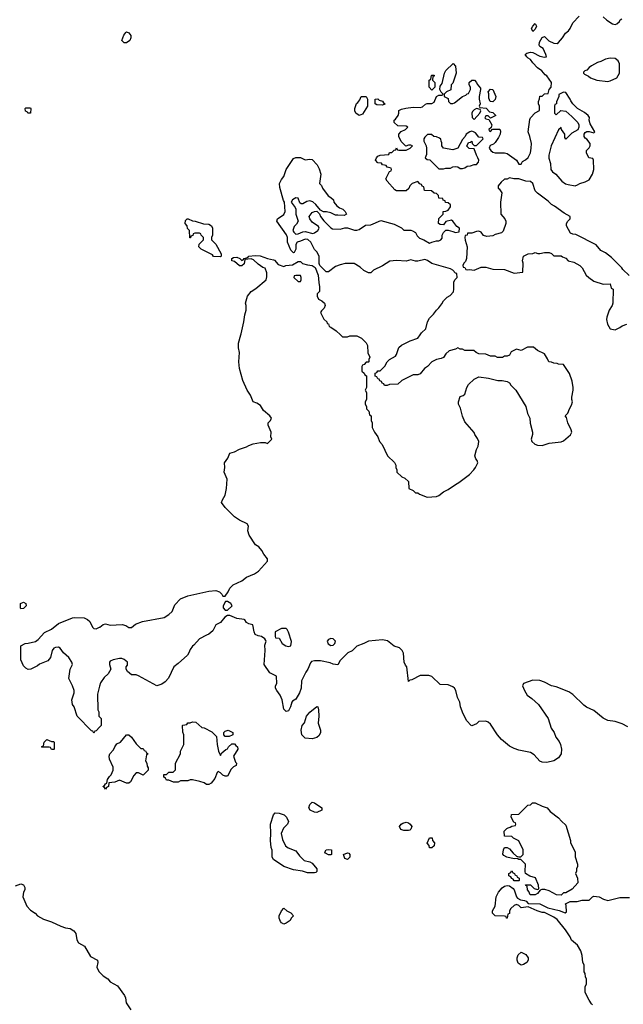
# Model space of a CAD drawing. Header units: inches. Extents: x 1861287 to 2052918, y 204622 to 437896.
# Tile 106 of 215: x 1959319 to 1964461, y 294295 to 302686. Entities that reach past the tile are written whole.
import ezdxf

# ---------------------------------------------------------------- set-up
doc = ezdxf.new("R2010")
doc.units = ezdxf.units.IN
doc.header["$MEASUREMENT"] = 0
for name, color, linetype in [('B9259', 7, 'Continuous'), ('B9269', 7, 'Continuous'), ('B9350', 7, 'Continuous'), ('B9360', 7, 'Continuous')]:
    doc.layers.add(name, color=color, linetype=linetype)

msp = doc.modelspace()

# ---------------------------------------------------------------- linework, layer by layer
at = {"layer": 'B9259', "color": 5, "elevation": 140}
for points in [[(1959330, 297666), (1959326, 297670), (1959326, 297710), (1959350, 297722), (1959372, 297710), (1959374, 297690), (1959350, 297668)], [(1959590, 296534), (1959610, 296534), (1959614, 296530), (1959614, 296470), (1959610, 296466), (1959590, 296466), (1959582, 296482), (1959570, 296486), (1959510, 296486), (1959506, 296490), (1959522, 296498), (1959526, 296530), (1959551.3, 296551.3)]]:
    msp.add_lwpolyline(points, close=True, dxfattribs=at)
for points in [[(1960000, 296657.4), (1959970, 296626), (1959958, 296622), (1959950, 296606), (1959942, 296622), (1959930, 296626), (1959809.1, 296749.1), (1959782, 296830), (1959768.7, 296850), (1959764, 296890), (1959782, 296950), (1959782, 296970), (1959768.9, 297008.9), (1959738, 297070), (1959748.7, 297150), (1959768.7, 297190), (1959764, 297210), (1959737.2, 297250), (1959693.2, 297290), (1959664, 297330), (1959650, 297338), (1959623.8, 297336.2), (1959610, 297329), (1959594.8, 297310), (1959582, 297250), (1959558, 297222), (1959486.4, 297193.6), (1959470, 297178), (1959414, 297150), (1959390, 297148.7), (1959370, 297158), (1959350, 297178), (1959328.7, 297230), (1959328, 297350), (1959366, 297370), (1959391.6, 297371.6), (1959452.9, 297387.1), (1959476.5, 297403.5), (1959530, 297462), (1959590, 297490.8), (1959650, 297541), (1959770, 297587.3), (1959790, 297590.5), (1959867.3, 297587.3), (1959895.5, 297575.5), (1959917.3, 297557.3), (1959938.8, 297510), (1959950, 297498.8), (1959970, 297494), (1960000, 297509)], [(1960000, 297007.1), (1959982, 296938), (1959984.7, 296804.7), (1959992.7, 296787.3), (1959994, 296750), (1960000, 296743.3)], [(1959283.6, 295303.6), (1959330, 295322), (1959352.7, 295312.7), (1959362, 295290), (1959362, 295270), (1959352, 295250), (1959344.7, 295210), (1959381, 295130), (1959410, 295098), (1959450, 295071), (1959471.3, 295050), (1959521.1, 295021.1), (1959590, 294997.3), (1959670, 294960.7), (1959710, 294946.8), (1959750, 294941), (1959781.4, 294921.4), (1959796.8, 294896.8), (1959805.2, 294845.2), (1959818.8, 294818.8), (1959870.7, 294790.7), (1959923, 294703), (1959982, 294670), (1959984.7, 294650), (1959976, 294610), (1959994.4, 294574.4), (1960000, 294568.6)]]:
    msp.add_lwpolyline(points, dxfattribs=at)
at = {"layer": 'B9269', "color": 5, "elevation": 140}
for points in [[(1960000, 297509), (1960002, 297510), (1960029.3, 297530.7), (1960050, 297536), (1960090, 297526.8), (1960191, 297531), (1960224, 297524), (1960250, 297507.3), (1960270, 297506), (1960306.3, 297533.7), (1960364.1, 297555.9), (1960550, 297591), (1960590, 297618), (1960616.5, 297643.5), (1960640.2, 297699.8), (1960688, 297750), (1960750, 297776), (1960930, 297816), (1960990, 297821), (1961022, 297810), (1961042, 297790), (1961050, 297774), (1961070, 297774), (1961095.3, 297810), (1961110, 297842), (1961138, 297870), (1961210, 297904.7), (1961250, 297936), (1961318, 297962), (1961352.9, 297987.1), (1961428.7, 298070), (1961428.7, 298090), (1961399, 298130), (1961382, 298162), (1961354.8, 298194.8), (1961329, 298210), (1961272.5, 298292.5), (1961261.2, 298330), (1961268.7, 298370), (1961258, 298390), (1961190, 298422), (1961149.4, 298449.4), (1961070, 298528.7), (1961039, 298570), (1961045.6, 298594.4), (1961070, 298634), (1961082, 298690), (1961086, 298770), (1961061.2, 298830), (1961066.6, 298870), (1961062.7, 298910), (1961092.7, 298950), (1961110, 298991.3), (1961150, 299002), (1961190, 299024.7), (1961250, 299044.7), (1961270, 299058), (1961308.9, 299071.1), (1961370, 299082), (1961410, 299082), (1961430, 299074), (1961466, 299110), (1961458, 299130), (1961462, 299170), (1961435.3, 299230), (1961435.3, 299250), (1961455.3, 299270), (1961464, 299290), (1961449, 299310), (1961394.8, 299354.8), (1961370, 299398), (1961338, 299418), (1961308, 299430), (1961284.7, 299484.7), (1961255.3, 299530), (1961219, 299610), (1961192.1, 299712.1), (1961184.5, 299770), (1961192.7, 299850), (1961182.7, 299890), (1961182, 299930), (1961203, 300000)], [(1962050.4, 300000), (1962070, 299982), (1962110, 299982), (1962130, 299991.3), (1962191.6, 299991.6), (1962231.1, 299971.1), (1962270, 299932), (1962282, 299910), (1962285.4, 299845.4), (1962302, 299810), (1962294, 299790), (1962294, 299770), (1962290, 299766), (1962270, 299766), (1962252.7, 299747.3), (1962238, 299742), (1962234, 299730), (1962234, 299690), (1962252.7, 299672.7), (1962258, 299658), (1962274, 299650), (1962274, 299550), (1962262, 299530), (1962274, 299510), (1962274, 299490), (1962272, 299450), (1962262, 299430), (1962262, 299410), (1962272, 299390), (1962274, 299370), (1962294, 299350), (1962298, 299318), (1962314, 299310), (1962314, 299270), (1962322, 299250), (1962322, 299210), (1962342, 299170), (1962370.9, 299130.9), (1962384.7, 299090), (1962405.4, 299065.4), (1962452, 298970), (1962512.7, 298912.7), (1962522, 298890), (1962522, 298870), (1962532, 298850), (1962532, 298830), (1962574, 298790), (1962599.8, 298779.8), (1962631.1, 298751.1), (1962634, 298690), (1962670, 298674), (1962690, 298654), (1962710, 298654), (1962723.6, 298643.6), (1962790, 298618), (1962870, 298622), (1962890, 298631.3), (1962930, 298661), (1962970, 298681), (1963030, 298726), (1963058.6, 298741.4), (1963149.4, 298810.6), (1963188.7, 298850), (1963202, 298870), (1963222, 298910), (1963215.3, 298930), (1963203.7, 298943.7), (1963196, 298970), (1963210, 299022), (1963224, 299050), (1963228.7, 299090), (1963218, 299118), (1963195.3, 299150), (1963188.9, 299168.9), (1963110, 299258), (1963090, 299306), (1963074.6, 299374.6), (1963058, 299410), (1963058, 299430), (1963070, 299474), (1963096.4, 299483.6), (1963110, 299494), (1963128, 299550), (1963143.1, 299576.9), (1963190, 299622), (1963230, 299642), (1963311.1, 299631.1), (1963391.6, 299611.6), (1963430, 299611.3), (1963470, 299602), (1963490, 299592), (1963502, 299570), (1963544.7, 299530), (1963631.6, 299388.4), (1963646, 299330), (1963664.7, 299290), (1963667.1, 299247.1), (1963686, 299170), (1963686, 299150), (1963676, 299110), (1963681, 299090), (1963707.9, 299067.9), (1963730, 299058.8), (1963770, 299057.3), (1963830, 299075.5), (1963930, 299088), (1963950, 299098), (1964011.7, 299148.3), (1964021.2, 299170), (1964017.2, 299190), (1963989.3, 299250), (1963976.4, 299296.4), (1963966, 299310), (1963988.7, 299331.3), (1964002, 299370), (1964020.2, 299399.8), (1964028.7, 299430), (1964022, 299450), (1964022, 299470), (1964032.5, 299527.5), (1964032.5, 299552.5), (1964024, 299604), (1964002, 299670), (1963950, 299746), (1963908.9, 299748.9), (1963896.4, 299756.4), (1963870, 299758), (1963850, 299768), (1963826, 299770), (1963816.4, 299796.4), (1963790, 299838), (1963730, 299868), (1963696.4, 299896.4), (1963643.6, 299896.4), (1963590, 299868), (1963550, 299878), (1963505.4, 299854.6), (1963490, 299828), (1963470, 299818), (1963450, 299818), (1963431.6, 299808.4), (1963410, 299806), (1963388.4, 299808.4), (1963370, 299818), (1963330, 299818), (1963290, 299835.3), (1963230, 299838), (1963206, 299850), (1963187.3, 299867.3), (1963110, 299868), (1963090, 299878), (1963070, 299878), (1963050, 299888), (1963030, 299878), (1962976.9, 299863.1), (1962950, 299838), (1962930, 299808), (1962910, 299798), (1962870, 299788.7), (1962831.1, 299768.9), (1962792, 299730), (1962766.8, 299713.2), (1962730, 299668), (1962710, 299658), (1962670, 299658), (1962574, 299610), (1962539.6, 299580.4), (1962470, 299578), (1962450, 299568), (1962427.3, 299567.3), (1962422, 299582), (1962407.3, 299587.3), (1962402, 299602), (1962387.3, 299607.3), (1962382, 299622), (1962370, 299626), (1962362, 299642), (1962347.3, 299647.3), (1962347.3, 299672.7), (1962362, 299678), (1962370, 299694), (1962390, 299694), (1962430, 299734), (1962448, 299770), (1962468.9, 299791.1), (1962520.4, 299819.6), (1962530, 299834), (1962549.1, 299890.9), (1962570, 299912), (1962646, 299950), (1962710, 299972), (1962729.5, 300000)], [(1964498, 296658), (1964450, 296684), (1964390, 296704), (1964330, 296714), (1964290, 296734), (1964210, 296797.2), (1964146.8, 296826.8), (1964123.2, 296843.2), (1964030, 296935.3), (1963996.5, 296956.5), (1963890, 296999), (1963850, 297009), (1963790, 297039), (1963750, 297053.2), (1963690, 297057.2), (1963611.6, 297028.4), (1963602, 297010), (1963618, 296970), (1963642, 296930), (1963682, 296902), (1963738, 296850), (1963821, 296730), (1963847.5, 296647.5), (1963870.7, 296610.7), (1963884.7, 296570), (1963914.4, 296534.4), (1963926, 296510), (1963934.8, 296470), (1963930.6, 296429.4), (1963910, 296395.3), (1963870, 296369), (1963810, 296355.3), (1963770, 296358), (1963750, 296368), (1963700.2, 296420.2), (1963670, 296442), (1963570, 296461.2), (1963530, 296474), (1963490, 296494), (1963424, 296550), (1963389, 296590), (1963330, 296682), (1963310, 296698), (1963290, 296708), (1963230, 296706), (1963210, 296686), (1963171.6, 296668.4), (1963166, 296670), (1963129.1, 296709.1), (1963095.3, 296770), (1963075.3, 296830), (1963069, 296870), (1963049.4, 296909.4), (1963034, 296970), (1963022, 296990), (1963010, 296999), (1962970, 297017.2), (1962901.2, 297021.2), (1962830, 297088), (1962803.6, 297096.4), (1962730, 297098), (1962659.6, 297060.4), (1962642, 297058), (1962630, 297046), (1962618, 297170), (1962604, 297184), (1962595.3, 297210), (1962588.4, 297288.4), (1962578, 297310), (1962553.6, 297333.6), (1962510, 297348), (1962452.9, 297392.9), (1962410, 297402), (1962290, 297388.7), (1962250, 297368.7), (1962190, 297348), (1962150, 297306), (1962114, 297290), (1962050, 297226), (1962030, 297188), (1961990, 297192.3), (1961963.5, 297203.5), (1961881, 297221), (1961830, 297223.1), (1961804.7, 297215.3), (1961795.4, 297204.6), (1961774, 297150), (1961755, 297125), (1961720.3, 297050), (1961716.5, 296990), (1961703.1, 296950), (1961670, 296896), (1961641.4, 296878.6), (1961636, 296870), (1961626.8, 296830), (1961610, 296795.3), (1961590, 296788.7), (1961569, 296810), (1961554, 296890), (1961539, 296930), (1961508, 296970), (1961498, 296990), (1961498, 297010), (1961508, 297030), (1961506, 297090), (1961450, 297119), (1961400.9, 297190), (1961409.3, 297310), (1961406, 297354), (1961418, 297390), (1961416.4, 297396.4), (1961408, 297410), (1961378, 297430), (1961350, 297434), (1961325.2, 297445.2), (1961315.3, 297470), (1961306, 297530), (1961270, 297538), (1961250, 297548), (1961238, 297570), (1961230, 297575.3), (1961170, 297584), (1961110, 297608.7), (1961090, 297608), (1961065.4, 297594.6), (1961030.8, 297549.2), (1960990, 297528), (1960963.6, 297476.4), (1960930, 297448.7), (1960910, 297442), (1960851.3, 297408.7), (1960803.6, 297356.4), (1960790, 297348), (1960770, 297318), (1960760.7, 297290), (1960747.3, 297270), (1960670, 297199), (1960631.3, 297170), (1960585.4, 297074.6), (1960556.9, 297043.1), (1960530, 297022), (1960486, 297010), (1960330, 297094), (1960310, 297102), (1960270, 297102), (1960238, 297130), (1960226, 297150), (1960226, 297170), (1960236.4, 297183.6), (1960238, 297210), (1960210, 297234), (1960190, 297242), (1960170, 297242), (1960114, 297230), (1960090, 297218), (1960084.7, 297210), (1960084.7, 297190), (1960094, 297150), (1960071.3, 297110), (1960039.8, 297080.2), (1960006.8, 297033.2), (1960000, 297007.1)], [(1960000, 296743.3), (1960012, 296730), (1960012, 296670), (1960000, 296657.4)], [(1964198, 294290), (1964190, 294298), (1964168.7, 294330), (1964136.4, 294396.4), (1964136.4, 294443.6), (1964148, 294470), (1964148, 294510), (1964138, 294530), (1964136.4, 294556.4), (1964128, 294570), (1964128, 294630), (1964115.3, 294650), (1964108.9, 294711.1), (1964099.3, 294750), (1964070, 294799), (1964020.2, 294840.2), (1964008.7, 294870), (1963968.7, 294930), (1963896.5, 295016.5), (1963870, 295038), (1963790, 295078), (1963770, 295078), (1963726, 295090), (1963650, 295126), (1963590, 295118), (1963570, 295138), (1963550, 295146), (1963530, 295138), (1963502, 295110), (1963492, 295090), (1963491.6, 295068.4), (1963478, 295062), (1963472, 295028), (1963466, 295030), (1963462, 295042), (1963450, 295046), (1963370, 295048), (1963346, 295070), (1963346, 295090), (1963368.7, 295131.3), (1963379, 295210), (1963397.2, 295250), (1963430, 295286.8), (1963450, 295301), (1963470, 295306), (1963490, 295304.7), (1963522, 295282), (1963531, 295271), (1963551.1, 295211.1), (1963559.6, 295199.6), (1963583.6, 295183.6), (1963619.6, 295179.6), (1963632.7, 295172.7), (1963650, 295154), (1963750, 295152), (1963818, 295118), (1963914, 295094), (1963966, 295074), (1963978, 295082), (1963975.3, 295135.3), (1963968.4, 295151.6), (1964008.4, 295171.6), (1964068.4, 295171.6), (1964110, 295182), (1964170, 295182), (1964198, 295210), (1964210, 295216), (1964254, 295210), (1964290.9, 295190.9), (1964330, 295178), (1964430, 295204.7), (1964514.6, 295205.4)], [(1960000, 294568.6), (1960030, 294538), (1960070, 294511.3), (1960090, 294484.7), (1960150.7, 294450.7), (1960211.3, 294370), (1960221, 294350), (1960227.1, 294307.1), (1960266.4, 294246.4)]]:
    msp.add_lwpolyline(points, dxfattribs=at)
for points in [[(1961090, 297728), (1961072.7, 297727.3), (1961052, 297690), (1961052.7, 297672.7), (1961070, 297654), (1961090, 297654), (1961128, 297690), (1961118, 297710)], [(1961590, 297498), (1961550, 297498), (1961494, 297470), (1961494, 297430), (1961498, 297418), (1961530, 297414), (1961556, 297370), (1961584.7, 297350), (1961610, 297342.8), (1961629, 297351), (1961633.6, 297386.4), (1961610, 297466), (1961598, 297490)], [(1961970, 297411.2), (1961950, 297402.9), (1961939.5, 297390), (1961946.7, 297366.7), (1961970, 297352.7), (1961990, 297355.5), (1962004.5, 297370), (1962009.5, 297390), (1961989.6, 297409.6)], [(1961810, 296558), (1961750, 296562), (1961722, 296590), (1961717.2, 296630), (1961725.2, 296670), (1961746, 296694), (1961762.7, 296750), (1961790, 296784), (1961850, 296834), (1961858, 296830), (1961865.4, 296805.4), (1961866.8, 296750), (1961861, 296690), (1961882, 296630), (1961882, 296610), (1961870, 296586), (1961850, 296568)], [(1961030, 296414), (1961042, 296438), (1961074.6, 296465.4), (1961088.4, 296471.6), (1961098, 296490), (1961124.7, 296515.3), (1961150, 296514.8), (1961159.9, 296499.9), (1961174, 296490), (1961176, 296470), (1961141, 296410), (1961158, 296358), (1961164.7, 296350), (1961162, 296330), (1961140.5, 296319.5), (1961120.7, 296299.3), (1961090, 296238), (1961070, 296238), (1961048.7, 296248.7), (1961030, 296268), (1961010, 296278), (1961002, 296270), (1960979.8, 296220.2), (1960950, 296178), (1960930, 296168), (1960910, 296168), (1960890, 296182), (1960854.6, 296194.6), (1960790, 296208), (1960770, 296208), (1960750, 296198), (1960690, 296198), (1960670, 296188.7), (1960630, 296188), (1960590, 296206), (1960570, 296206), (1960562, 296222), (1960546, 296230), (1960547.3, 296252.7), (1960570, 296254), (1960588.4, 296271.6), (1960627.3, 296272.7), (1960647.3, 296292.7), (1960646, 296350), (1960688, 296430), (1960688.9, 296451.1), (1960718, 296510), (1960718, 296590), (1960707.3, 296612.7), (1960706, 296670), (1960710, 296674), (1960742, 296678), (1960750, 296694), (1960770, 296694), (1960790, 296702), (1960819.6, 296699.6), (1960870, 296654), (1960890, 296652), (1960956.9, 296616.9), (1960996, 296576), (1961001, 296510), (1961012.7, 296452.7)], [(1960350, 296474), (1960370, 296474), (1960378, 296458), (1960390, 296454), (1960398, 296438), (1960414, 296430), (1960398, 296422), (1960392, 296370), (1960402, 296350), (1960403.6, 296323.6), (1960414, 296310), (1960414, 296290), (1960370, 296248), (1960330, 296266), (1960310, 296266), (1960290, 296246), (1960262, 296190), (1960250, 296178), (1960230, 296178), (1960170, 296206), (1960130, 296188), (1960078, 296182), (1960074, 296150), (1960058, 296142), (1960050, 296128.7), (1960042, 296142), (1960026, 296150), (1960042, 296158), (1960050, 296174), (1960062, 296178), (1960066, 296210), (1960083.1, 296236.9), (1960098, 296250), (1960115.3, 296290), (1960114.6, 296314.6), (1960083.1, 296383.1), (1960082, 296410), (1960088, 296430), (1960118, 296462), (1960128, 296490), (1960145.6, 296514.4), (1960178, 296530), (1960229, 296591), (1960250, 296591.3), (1960272, 296570), (1960310, 296514)], [(1961103.6, 296576.4), (1961070, 296578), (1961058, 296590), (1961058, 296610), (1961070, 296622), (1961094, 296630), (1961134, 296610), (1961134, 296590), (1961130, 296588)], [(1961850, 295929.6), (1961830, 295933.2), (1961794, 295950), (1961782.7, 295970), (1961790, 295998), (1961810, 296018), (1961830, 296012), (1961892, 295970), (1961892, 295950)], [(1963930, 295226), (1963892, 295228), (1963830, 295262.7), (1963792.5, 295272.5), (1963766, 295274), (1963751.3, 295268.7), (1963730, 295238), (1963710, 295228), (1963667.3, 295227.3), (1963656.4, 295256.4), (1963646, 295270), (1963642, 295302), (1963630, 295306), (1963628, 295312), (1963670, 295312), (1963701, 295281), (1963730, 295272), (1963742, 295278), (1963739.3, 295310), (1963712.5, 295372.5), (1963665.6, 295385.6), (1963628.9, 295408.9), (1963625.2, 295425.2), (1963628, 295490), (1963588, 295528), (1963570, 295528.7), (1963558, 295538), (1963530, 295535.3), (1963468.9, 295548.9), (1963442, 295562), (1963435.3, 295575.3), (1963439, 295610), (1963449.3, 295630.7), (1963470, 295632), (1963490, 295620.7), (1963522, 295582), (1963550, 295558), (1963570, 295551.3), (1963588.4, 295551.6), (1963608, 295570), (1963608, 295610), (1963570, 295688), (1963526, 295710), (1963510, 295726), (1963447.3, 295727.3), (1963446, 295770), (1963467.3, 295792.7), (1963480.4, 295799.6), (1963496.4, 295803.6), (1963510, 295814), (1963542, 295818), (1963546, 295830), (1963542, 295842), (1963528, 295848), (1963506, 295890), (1963507.3, 295912.7), (1963570, 295914), (1963647.3, 295992.7), (1963670, 295994), (1963688.4, 296011.6), (1963710, 296012), (1963770, 295982), (1963812, 295970), (1963838, 295938), (1963910, 295884.7), (1963934.4, 295854.4), (1963970, 295822), (1964011.3, 295690), (1964012, 295670), (1964050, 295594), (1964051.6, 295551.6), (1964071.1, 295488.9), (1964071.1, 295468.9), (1964062, 295450), (1964062, 295430), (1964054, 295410), (1964071.3, 295370), (1964072, 295330), (1964025.4, 295274.6), (1963970, 295246), (1963950, 295246)], [(1961770, 295415.3), (1961728.4, 295428.4), (1961650, 295442), (1961570, 295468.7), (1961482, 295530), (1961469, 295550), (1961469.1, 295609.1), (1961461.2, 295630), (1961454, 295690), (1961459, 295750), (1961454, 295830), (1961482, 295910), (1961494.6, 295925.4), (1961530, 295924), (1961570.4, 295910.4), (1961590.7, 295890), (1961610, 295852), (1961601, 295830), (1961565.1, 295794.9), (1961547.3, 295750), (1961558.3, 295698.3), (1961584.2, 295644.2), (1961607.2, 295627.2), (1961670, 295602), (1961701.1, 295561.1), (1961741.4, 295521.4), (1961790, 295507.7), (1961810, 295497.3), (1961851.3, 295450), (1961850, 295426), (1961842, 295418), (1961830, 295415.3)], [(1962590, 295775.3), (1962565.6, 295785.6), (1962555.3, 295810), (1962568, 295830), (1962582, 295838), (1962610, 295846), (1962630, 295841), (1962644.7, 295830), (1962658, 295810), (1962650, 295786), (1962642, 295778), (1962630, 295775.3)], [(1962830, 295628), (1962808.9, 295628.9), (1962807.3, 295647.3), (1962788.9, 295668.9), (1962810, 295714), (1962832.7, 295712.7), (1962834, 295690), (1962851.1, 295671.1), (1962850, 295646)], [(1961950, 295568), (1961923.1, 295583.1), (1961918, 295590), (1961928.7, 295610), (1961950, 295614.8), (1961974, 295610), (1961974, 295570), (1961970, 295568)], [(1962110, 295528.7), (1962090, 295538), (1962078, 295570), (1962110, 295584.7), (1962122, 295582), (1962131.3, 295570), (1962131.3, 295550)], [(1963530, 295346), (1963522, 295362), (1963510, 295366), (1963502, 295382), (1963486, 295390), (1963486, 295410), (1963502, 295418), (1963507.3, 295432.7), (1963514, 295430), (1963518, 295418), (1963534, 295410), (1963538, 295398), (1963554, 295390), (1963558, 295378), (1963574, 295370), (1963574, 295350), (1963570, 295346)], [(1961570, 294978), (1961550, 294988), (1961540.2, 295000.2), (1961528.7, 295030), (1961528.7, 295050), (1961548.4, 295091.6), (1961570, 295114), (1961594, 295090), (1961630, 295074), (1961651.3, 295050), (1961631.6, 295028.4), (1961622, 295010), (1961590, 294986)], [(1963590, 294628.7), (1963564, 294644), (1963555.3, 294670), (1963555.3, 294690), (1963564.7, 294715.3), (1963590, 294738), (1963630, 294718), (1963651, 294690), (1963651, 294670), (1963638, 294650), (1963610, 294634)]]:
    msp.add_lwpolyline(points, close=True, dxfattribs=at)
at = {"layer": 'B9350', "color": 5, "elevation": 140}
msp.add_lwpolyline([(1959388.4, 301888.4), (1959382, 301902), (1959367.3, 301907.3), (1959366, 301930), (1959370, 301934), (1959410, 301934), (1959414, 301930), (1959410, 301888.7)], close=True, dxfattribs=at)
at = {"layer": 'B9360', "color": 5, "elevation": 140}
for points in [[(1962729.5, 300000), (1962742, 300018), (1962778, 300050), (1962794, 300110), (1962810, 300142), (1962844.7, 300175.3), (1962868.7, 300210), (1962888.7, 300230), (1962915.5, 300264.5), (1962930, 300291.3), (1962960.2, 300319.8), (1962984.7, 300335.3), (1963013.6, 300366.4), (1963018, 300390), (1963018, 300450), (1963026, 300470), (1963046, 300490), (1963042, 300522), (1963030, 300526), (1963008, 300550), (1962990, 300562), (1962830, 300608.7), (1962792.9, 300632.9), (1962770, 300641.2), (1962710, 300628), (1962690, 300628), (1962650, 300638), (1962610, 300628.7), (1962530, 300633.2), (1962470.7, 300629.3), (1962410, 300588.7), (1962334, 300550), (1962310, 300528), (1962290, 300528), (1962250, 300548.7), (1962218, 300578), (1962168.4, 300608.4), (1962091.6, 300608.4), (1962050, 300598), (1962010, 300582), (1961950, 300538), (1961930, 300538), (1961875.3, 300590), (1961868.9, 300608.9), (1961868.9, 300668.9), (1961863.1, 300683.1), (1961848.9, 300708.9), (1961830, 300728), (1961799.5, 300790), (1961773.4, 300813.4), (1961750, 300816), (1961710, 300797.2), (1961682, 300790), (1961671, 300770), (1961670.7, 300729.3), (1961658, 300702), (1961650, 300698), (1961630, 300722), (1961600.9, 300790), (1961599.3, 300830), (1961592.3, 300852.3), (1961508.7, 300970), (1961515.3, 300990), (1961570, 301024.7), (1961579, 301050), (1961575.3, 301130), (1961566.3, 301146.3), (1961535.5, 301255.5), (1961532.7, 301290), (1961550, 301324.7), (1961569, 301350), (1961589.2, 301410), (1961650, 301502), (1961670, 301511), (1961710, 301511.3), (1961750, 301492), (1961790, 301498), (1961810, 301494), (1961852, 301450), (1961870, 301414), (1961884.7, 301370), (1961874, 301290), (1961890, 301274), (1961898, 301250), (1961945.4, 301185.4), (1961970, 301172), (1961991.1, 301151.1), (1961994, 301130), (1962019.6, 301099.6), (1962042, 301082), (1962072, 301070), (1962092, 301050), (1962102, 301030), (1962083.6, 301016.4), (1962030, 301019), (1962010, 301021.2), (1961970, 301039), (1961931.6, 301048.4), (1961908, 301048), (1961882, 301062), (1961842, 301110), (1961814.8, 301134.8), (1961790, 301141.2), (1961764, 301136), (1961730, 301115.3), (1961716.4, 301116.4), (1961704, 301124), (1961690, 301166), (1961670, 301168), (1961642, 301150), (1961632, 301130), (1961666.4, 301086.4), (1961671, 301071), (1961670.8, 301030), (1961690.5, 300970), (1961677.5, 300942.5), (1961657.3, 300922.7), (1961646.8, 300890), (1961654.4, 300874.4), (1961670, 300858), (1961690, 300861), (1961730, 300878.8), (1961750, 300880.7), (1961815.6, 300864.4), (1961831.6, 300868.4), (1961859, 300890), (1961868.7, 300910), (1961863.1, 300923.1), (1961810, 300959), (1961789.2, 300990), (1961784, 301010), (1961810, 301042), (1961830, 301052), (1961850, 301054), (1961872.7, 301032.7), (1961882, 301010), (1961910, 300972), (1961970, 300912), (1961983.6, 300903.6), (1962050, 300901), (1962090, 300911.3), (1962110, 300911.3), (1962170, 300892), (1962190, 300892), (1962210, 300898), (1962266, 300934), (1962310, 300937.3), (1962395.3, 300975.3), (1962510, 300944.7), (1962570, 300912), (1962590, 300892), (1962650, 300891), (1962666.4, 300886.4), (1962690, 300872), (1962704.5, 300844.5), (1962724, 300824), (1962762, 300810), (1962810, 300782), (1962828.9, 300791.1), (1962870, 300802), (1962890, 300802), (1962906, 300810), (1962916.4, 300823.6), (1962918, 300850), (1962928.4, 300871.6), (1962948.4, 300891.6), (1962970, 300892), (1963010, 300882), (1963030, 300872), (1963062, 300878), (1963066, 300910), (1963043.1, 300923.1), (1963010, 300968), (1962996.4, 300976.4), (1962950, 300966), (1962930, 300938), (1962900.4, 300940.4), (1962886, 300950), (1962888.4, 300991.6), (1962926, 301030), (1962927.3, 301052.7), (1962950, 301054), (1962970, 301062), (1962988, 301090), (1962987.3, 301107.3), (1962970, 301126), (1962947.3, 301127.3), (1962942, 301142), (1962927.3, 301147.3), (1962922, 301162), (1962890, 301166), (1962887.3, 301187.3), (1962870, 301206), (1962848.7, 301208.7), (1962827.3, 301227.3), (1962766, 301230), (1962762, 301262), (1962747.3, 301267.3), (1962742, 301282), (1962727.3, 301287.3), (1962710, 301306), (1962662, 301290), (1962642, 301270), (1962632.7, 301247.3), (1962611.3, 301228.7), (1962530, 301228.7), (1962514.6, 301234.6), (1962448.9, 301308.9), (1962438, 301330), (1962468.4, 301391.6), (1962482, 301398), (1962486, 301410), (1962482, 301422), (1962450, 301428), (1962442, 301442), (1962427.3, 301447.3), (1962408.4, 301448.4), (1962402, 301462), (1962370, 301466), (1962348.7, 301488.7), (1962358, 301510), (1962370, 301522), (1962390, 301532), (1962462, 301538), (1962470, 301554), (1962490, 301554), (1962510, 301574), (1962522, 301578), (1962530, 301594), (1962538, 301578), (1962550, 301574), (1962610, 301574), (1962646, 301590), (1962666, 301610), (1962650, 301618), (1962630, 301618), (1962607.3, 301607.3), (1962567.3, 301647.3), (1962548, 301690), (1962548.4, 301711.6), (1962567.3, 301732.7), (1962606, 301750), (1962626, 301770), (1962610, 301778), (1962540.4, 301780.4), (1962508.4, 301808.4), (1962508, 301830), (1962520.4, 301839.6), (1962542, 301870), (1962548.7, 301890), (1962548.9, 301911.1), (1962570, 301924.7), (1962606.8, 301933.2), (1962670, 301941), (1962730, 301938), (1962750, 301944.7), (1962774.6, 301965.4), (1962788.9, 301971.1), (1962830, 301971.3), (1962850, 301982), (1962870, 302032), (1962890, 302042), (1962918, 302042), (1962926, 302050), (1962908, 302068), (1962898, 302090), (1962900.4, 302119.6), (1962916.4, 302143.6), (1962938, 302230), (1962948.4, 302251.6), (1963011.6, 302311.6), (1963031.1, 302291.1), (1963038, 302230), (1963010, 302146), (1962994, 302130), (1962992.7, 302087.3), (1962954, 302070), (1962934, 302050), (1962934, 302030), (1962970, 302014), (1962972, 301990), (1962990, 301972), (1963010, 301971.3), (1963023.1, 301976.9), (1963090, 302032), (1963118, 302042), (1963130, 302054), (1963142, 302058), (1963158, 302090), (1963158, 302110), (1963148, 302130), (1963148, 302150), (1963170, 302172), (1963192, 302170), (1963210, 302152), (1963216.9, 302136.9), (1963243.6, 302103.6), (1963244.7, 302090), (1963232, 302030), (1963232, 302010), (1963242, 301970), (1963234, 301950), (1963238, 301938), (1963291.6, 301931.6), (1963322, 301902), (1963350, 301894), (1963374, 301870), (1963330, 301846), (1963310, 301866), (1963290, 301866), (1963283.6, 301856.4), (1963282, 301850), (1963290, 301842), (1963314, 301834), (1963342, 301790), (1963334, 301766), (1963314, 301750), (1963318, 301738), (1963330, 301734), (1963346, 301754), (1963390, 301754), (1963410, 301752), (1963415.3, 301735.3), (1963411, 301710), (1963398, 301682), (1963370, 301638), (1963355.3, 301624.7), (1963326, 301614), (1963318, 301590), (1963331.3, 301570), (1963350, 301556), (1963370, 301551.3), (1963450, 301551.3), (1963470, 301544.7), (1963552, 301490), (1963570, 301454), (1963590, 301454), (1963603.1, 301476.9), (1963628.9, 301491.1), (1963650, 301512), (1963669.3, 301550.7), (1963677.2, 301590), (1963679, 301630), (1963665.2, 301690), (1963649.3, 301730), (1963663.2, 301836.8), (1963669.4, 301850.6), (1963710, 301892), (1963747.3, 301912.7), (1963748, 301950), (1963738, 301970), (1963738, 301990), (1963747.3, 302012.7), (1963750, 302034), (1963770, 302034), (1963790, 302054), (1963822, 302058), (1963828.4, 302091.6), (1963846, 302110), (1963848, 302150), (1963808.4, 302208.4), (1963796.4, 302216.4), (1963768, 302250), (1963730, 302275.3), (1963690, 302318), (1963670, 302348), (1963650, 302358), (1963638, 302370), (1963626, 302390), (1963638, 302402), (1963670, 302410.6), (1963690, 302406), (1963750, 302376), (1963790, 302366), (1963806, 302370), (1963802, 302390), (1963779.3, 302439.3), (1963750, 302458), (1963744, 302470), (1963746.3, 302493.7), (1963770, 302534), (1963790, 302542), (1963826.4, 302506.4), (1963870, 302486), (1963897.2, 302482.8), (1963910, 302491.3), (1963944, 302530), (1963969.5, 302570.5), (1963994, 302590), (1964009.4, 302610.6), (1964030, 302658), (1964083.6, 302716.4)], [(1964290, 302711.3), (1964321.4, 302681.4), (1964370, 302651.3), (1964390, 302644.7), (1964406, 302650), (1964428, 302670), (1964435.3, 302684.7), (1964447.3, 302692.7)], [(1964510, 300506), (1964456.4, 300556.4), (1964448, 300570), (1964360.2, 300660.2), (1964310, 300698), (1964270, 300718), (1964228.4, 300768.4), (1964056.4, 300856.4), (1964030, 300858), (1964010, 300868), (1963978, 300930), (1963978, 300950), (1963988.7, 300970), (1964008.7, 300990), (1964008, 301010), (1963956.5, 301036.5), (1963875.5, 301095.5), (1963848.7, 301110), (1963820.2, 301140.2), (1963730, 301208), (1963710, 301228), (1963688.9, 301288.9), (1963670, 301308), (1963630, 301309), (1963570, 301329), (1963528.7, 301328.7), (1963490, 301338), (1963470, 301326), (1963450, 301326), (1963419.6, 301300.4), (1963394, 301270), (1963394, 301250), (1963403.6, 301243.6), (1963424.7, 301210), (1963416, 301130), (1963418.8, 301030), (1963450.8, 300990), (1963459.1, 300970), (1963459.1, 300950), (1963436.3, 300883.7), (1963422, 300870), (1963370, 300856), (1963350, 300845.2), (1963298, 300838), (1963270, 300848), (1963250, 300875.3), (1963230, 300884), (1963210, 300882), (1963170, 300868), (1963134, 300866), (1963132, 300850), (1963114, 300846), (1963112, 300830), (1963112.7, 300807.3), (1963132, 300750), (1963124.7, 300650), (1963115.3, 300624.7), (1963102, 300610), (1963094, 300590), (1963098, 300578), (1963110, 300574), (1963118, 300558), (1963130, 300554), (1963150, 300558), (1963190, 300552), (1963250, 300578), (1963290, 300578), (1963350, 300558.8), (1963450, 300558), (1963530, 300526), (1963606, 300534), (1963608, 300610), (1963602, 300630), (1963610, 300672), (1963648.9, 300691.1), (1963690, 300692), (1963710, 300702), (1963732.7, 300692.7), (1963750, 300692), (1963790, 300702), (1963830, 300702), (1963850, 300694), (1963870, 300674), (1963930, 300674), (1963943.6, 300663.6), (1963970, 300654), (1963990, 300632), (1964039.6, 300619.6), (1964090, 300592), (1964110.9, 300570.9), (1964144.7, 300510), (1964167.5, 300487.5), (1964210, 300458), (1964290, 300432), (1964350, 300434), (1964358, 300398), (1964374, 300390), (1964371.3, 300270), (1964364.7, 300250), (1964341, 300210), (1964321, 300150), (1964318.8, 300130), (1964324.7, 300090), (1964350, 300052), (1964390, 300042), (1964430, 300062), (1964450, 300078), (1964491.6, 300091.6)], [(1961203, 300000), (1961206, 300010), (1961229, 300110), (1961237.2, 300170), (1961249.2, 300210), (1961248.9, 300248.9), (1961242, 300270), (1961259, 300330), (1961289.3, 300370.7), (1961330, 300396), (1961418, 300470), (1961424.7, 300495.3), (1961425.2, 300530), (1961409, 300569), (1961390, 300575.3), (1961350, 300602), (1961310, 300638), (1961290, 300648), (1961238, 300642), (1961230, 300606), (1961210, 300588), (1961190, 300588), (1961150, 300626), (1961126, 300630), (1961126, 300650), (1961140.4, 300659.6), (1961170, 300662), (1961194, 300650), (1961210, 300634), (1961222, 300638), (1961230, 300652), (1961262, 300658), (1961270, 300672), (1961324.7, 300675.3), (1961367.6, 300672.4), (1961430, 300650.4), (1961480.7, 300640.7), (1961490, 300636), (1961520.7, 300600.7), (1961570, 300582), (1961586, 300590), (1961642, 300598), (1961690, 300624.7), (1961710, 300624.7), (1961728, 300608), (1961770, 300595.5), (1961810.6, 300590.6), (1961835.3, 300575.3), (1961861, 300510), (1961866, 300446), (1961874, 300410), (1961874, 300370), (1961854, 300350), (1961854, 300330), (1961865.4, 300305.4), (1961894, 300290), (1961914, 300270), (1961922, 300250), (1961912.7, 300227.3), (1961890, 300206), (1961882, 300190), (1961910, 300134), (1961934, 300110), (1961938, 300098), (1961950, 300094), (1961954, 300070), (1961970, 300064.7), (1962013.7, 300033.7), (1962050.4, 300000)]]:
    msp.add_lwpolyline(points, dxfattribs=at)
for points in [[(1963690, 302586), (1963678, 302610), (1963689.1, 302630.9), (1963710, 302654), (1963722, 302630), (1963710, 302606)], [(1960230, 302488.7), (1960209, 302489), (1960188.7, 302510), (1960204.7, 302555.3), (1960222, 302578), (1960230, 302582), (1960250, 302574), (1960264.7, 302550), (1960264.7, 302530), (1960256, 302510)], [(1964350, 302359), (1964310, 302349), (1964270.7, 302329.3), (1964239.8, 302320.2), (1964190, 302294), (1964170, 302279), (1964150, 302255.3), (1964134, 302250), (1964122, 302238), (1964122, 302230), (1964130, 302222), (1964165.4, 302205.4), (1964182, 302190), (1964234, 302170), (1964330, 302158), (1964350, 302164.7), (1964406, 302190), (1964428.7, 302230), (1964428.7, 302310), (1964416.5, 302336.5), (1964390, 302354)], [(1962830, 302086), (1962806, 302110), (1962808, 302170), (1962822, 302178), (1962826, 302210), (1962830, 302214), (1962850, 302214), (1962850, 302206), (1962838, 302202), (1962834, 302170), (1962854, 302150), (1962854, 302110)], [(1963350, 301986), (1963326, 301990), (1963316.4, 302016.4), (1963315.3, 302055.3), (1963308.7, 302071.3), (1963330, 302094), (1963350, 302092), (1963376, 302030), (1963370, 302006)], [(1962210, 301869), (1962181.2, 301890), (1962173.2, 301910), (1962174, 301930), (1962189.2, 301970.8), (1962200.4, 301979.6), (1962216.4, 302003.6), (1962227.3, 302032.7), (1962270, 302031.3), (1962282, 302010), (1962282, 301950), (1962238, 301882)], [(1962410, 301958), (1962360.4, 301960.4), (1962348.4, 301968.4), (1962346, 302010), (1962370, 302010.8), (1962381, 302001), (1962410, 301991), (1962418, 301978), (1962432, 301970), (1962430, 301966)], [(1963950, 302068), (1963912.7, 302047.3), (1963912, 302030), (1963892.7, 301987.3), (1963892, 301970), (1963878, 301962), (1963874, 301950), (1963874, 301890), (1963890, 301874), (1963928.4, 301911.6), (1963970, 301906), (1964022, 301862), (1964072, 301810), (1964082, 301790), (1964082, 301770), (1964072.7, 301747.3), (1964022, 301718), (1963970, 301668), (1963963.1, 301683.1), (1963962, 301710), (1963935.3, 301750), (1963930, 301766), (1963910, 301748), (1963847.3, 301610), (1963826, 301530), (1963826.4, 301506.4), (1963839.8, 301459.8), (1963842, 301410), (1963858, 301390), (1963884.7, 301370), (1963936, 301310), (1963968.1, 301288.1), (1963990, 301280.7), (1964050, 301271.3), (1964070, 301278), (1964090, 301291.3), (1964135.3, 301304.7), (1964170, 301322), (1964198, 301370), (1964208.7, 301410), (1964206, 301490), (1964202, 301502), (1964167.3, 301507.3), (1964148, 301550), (1964148, 301570), (1964170, 301594), (1964178, 301610), (1964178, 301630), (1964150, 301668), (1964136.4, 301676.4), (1964126, 301690), (1964126, 301710), (1964136.4, 301723.6), (1964150, 301732), (1964170, 301732), (1964210, 301722), (1964218, 301730), (1964177.2, 301797.2), (1964169, 301829), (1964172.7, 301852.7), (1964162, 301870), (1964130, 301894), (1964070, 301928), (1964030, 301968), (1964013.6, 301993.6), (1964009, 302010), (1963970, 302066)], [(1963210, 301928), (1963190, 301918), (1963176.9, 301903.1), (1963171.3, 301890), (1963172.7, 301852.7), (1963190, 301834), (1963238, 301890), (1963246, 301910), (1963242, 301922)], [(1963170, 301735.3), (1963154, 301730), (1963122, 301710), (1963114, 301690), (1963090, 301666), (1963052, 301590), (1963010, 301578), (1962928, 301590), (1962915.3, 301610), (1962915.3, 301635.3), (1962908, 301650), (1962907.3, 301667.3), (1962896.4, 301676.4), (1962870, 301688), (1962846, 301690), (1962827.3, 301707.3), (1962792.7, 301707.3), (1962770, 301686), (1962762, 301670), (1962762, 301650), (1962782, 301610), (1962784.7, 301590), (1962783.6, 301536.4), (1962774, 301510), (1962790, 301494), (1962812.7, 301492.7), (1962890, 301414), (1962930, 301414), (1962950, 301422), (1962990, 301422), (1963010, 301432), (1963030, 301434), (1963050, 301432), (1963070, 301418), (1963090, 301418), (1963110, 301424.7), (1963130, 301438), (1963160.4, 301439.6), (1963190, 301451.3), (1963210, 301452), (1963228.4, 301471.6), (1963228.7, 301490), (1963222, 301510), (1963209, 301530), (1963190, 301586), (1963148.9, 301588.9), (1963128.4, 301608.4), (1963142, 301638), (1963158, 301642), (1963171.6, 301651.6), (1963174, 301630), (1963190, 301614), (1963210, 301614), (1963266, 301670), (1963262, 301682), (1963230, 301686), (1963200.4, 301720.4), (1963186, 301730)], [(1961030, 300666), (1960970, 300668), (1960962, 300682), (1960866, 300730), (1960846, 300750), (1960847.3, 300772.7), (1960886, 300810), (1960886, 300830), (1960866, 300850), (1960862, 300862), (1960850, 300866), (1960810, 300866), (1960798, 300862), (1960792.7, 300847.3), (1960778, 300842), (1960772.7, 300827.3), (1960767.3, 300827.3), (1960766, 300890), (1960747.3, 300907.3), (1960746, 300930), (1960728, 300950), (1960730, 300974), (1960746, 300990), (1960754, 300990), (1960791.3, 300971.3), (1960814, 300970), (1960885.4, 300945.4), (1960930, 300942), (1960952, 300930), (1960962, 300910), (1960962, 300850), (1960954, 300830), (1960954, 300810), (1960990, 300774), (1961034, 300690), (1961034, 300670)], [(1961710, 300506), (1961670, 300506), (1961658, 300502), (1961654, 300490), (1961690, 300454), (1961710, 300454), (1961718, 300470), (1961718, 300490)]]:
    msp.add_lwpolyline(points, close=True, dxfattribs=at)

doc.saveas('drawing.dxf')
